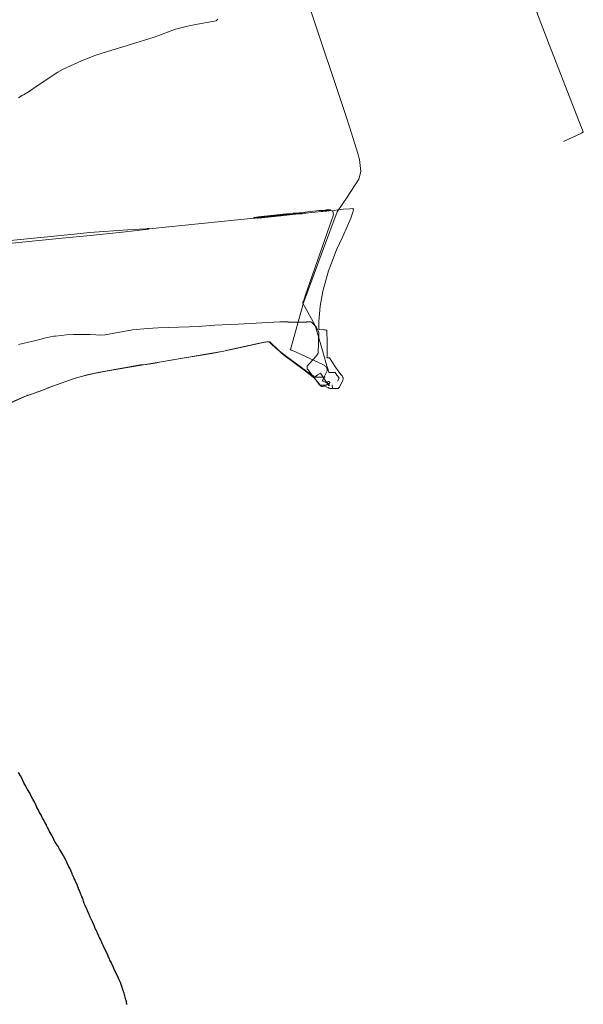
# Model space of a CAD drawing. Header units: inches. Extents: x 158416 to 160804, y 432611 to 437652.
# Tile 74 of 193: x 159489 to 160084, y 432842 to 433882. Entities that reach past the tile are written whole.
import ezdxf

# ---------------------------------------------------------------- set-up
doc = ezdxf.new("R2010")
doc.units = ezdxf.units.IN
doc.header["$MEASUREMENT"] = 0
for name, pattern in [('COPIER_315', [0]), ('DASHDOT', [0]), ('HIDDEN', [0])]:
    doc.linetypes.add(name, pattern=pattern)
for name, color, linetype in [('4.1-RIOOL-BESTAAND', 251, 'Continuous'), ('4.2-K&L-Buisleiding', 30, 'Continuous'), ('4.2-K&L-LAAGSPANNING', 10, 'Continuous'), ('4.2-K&L-LAGEDRUK GAS', 42, 'Continuous'), ('4.2-K&L-MIDDENSPANNING', 10, 'Continuous'), ('4.2-K&L-SIGNAAL KPN', 94, 'Continuous'), ('4.2-K&L-SIGNAAL UPC', 222, 'Continuous')]:
    doc.layers.add(name, color=color, linetype=linetype)

msp = doc.modelspace()

# ---------------------------------------------------------------- linework, layer by layer
at = {"layer": '4.1-RIOOL-BESTAAND', "linetype": 'COPIER_315', "lineweight": 0, "ltscale": 5}
msp.add_polyline3d([(160062.7, 433753.7, 0), (160081.6, 433762.4, 0), (160082.2, 433762.8, 0), (160082.7, 433763.1, 0), (160083.3, 433763.3, 0), (160083.7, 433763.7, 0), (160082.1, 433767.4, 0), (160049.4, 433851.4, 0), (160048.1, 433855, 0), (160019.6, 433930, 0), (160018.6, 433932.3, 0), (160010.4, 433953, 0), (160009.4, 433955.7, 0), (159994.3, 433996.7, 0), (159993.7, 433997.3, 0), (159993.3, 433997.1, 0), (159972.7, 433987.6, 0), (159972, 433987, 0)], dxfattribs=at)
at = {"layer": '4.2-K&L-Buisleiding', "color": 20, "linetype": 'HIDDEN', "lineweight": 25, "ltscale": 10}
msp.add_polyline3d([(159602, 432842.3, 0), (159602, 432843.3, 0), (159601.7, 432843.7, 0), (159601.7, 432844.7, 0), (159601.4, 432845.4, 0), (159601.1, 432846.2, 0), (159601, 432847, 0), (159599.7, 432851.3, 0), (159599, 432854, 0), (159598.7, 432854.8, 0), (159598.5, 432855.5, 0), (159598.3, 432856.3, 0), (159597.7, 432857.7, 0), (159597.5, 432858.5, 0), (159597.3, 432859.3, 0), (159597, 432860, 0), (159596.3, 432862.3, 0), (159595.9, 432863.3, 0), (159595.7, 432864.3, 0), (159595.4, 432864.7, 0), (159595.2, 432865.1, 0), (159595.1, 432865.5, 0), (159595, 432866, 0), (159593.7, 432868.3, 0), (159593.7, 432868.7, 0), (159593.4, 432869, 0), (159593.2, 432869.4, 0), (159593.1, 432869.9, 0), (159593, 432870.3, 0), (159591.7, 432872.7, 0), (159591.7, 432873, 0), (159589.7, 432877, 0), (159589.7, 432877.3, 0), (159588.3, 432879.7, 0), (159588.3, 432880.1, 0), (159588.1, 432880.6, 0), (159587.9, 432881, 0), (159587.7, 432881.3, 0), (159587.7, 432881.7, 0), (159586.3, 432884, 0), (159586.3, 432884.3, 0), (159585.7, 432885.7, 0), (159585.7, 432886, 0), (159584.3, 432888.3, 0), (159584.3, 432888.7, 0), (159584.1, 432889, 0), (159583.9, 432889.4, 0), (159583.7, 432889.9, 0), (159583.7, 432890.3, 0), (159582.3, 432892.7, 0), (159582.3, 432893, 0), (159582.1, 432893.4, 0), (159581.9, 432893.8, 0), (159581.7, 432894.2, 0), (159581.7, 432894.7, 0), (159580.3, 432897, 0), (159580.3, 432897.3, 0), (159578.3, 432901.3, 0), (159578.3, 432901.7, 0), (159577, 432904, 0), (159576.9, 432904.5, 0), (159576.8, 432904.9, 0), (159576.6, 432905.3, 0), (159576.3, 432905.7, 0), (159576.3, 432906, 0), (159575, 432908.3, 0), (159575, 432908.7, 0), (159574.3, 432910, 0), (159574.3, 432910.3, 0), (159573, 432912.7, 0), (159573, 432913, 0), (159572.7, 432913.4, 0), (159572.5, 432913.8, 0), (159572.4, 432914.2, 0), (159572.3, 432914.7, 0), (159571, 432917, 0), (159570.9, 432917.5, 0), (159570.8, 432917.9, 0), (159570.6, 432918.3, 0), (159570.3, 432918.7, 0), (159570.3, 432919, 0), (159570.1, 432919.4, 0), (159569.9, 432919.8, 0), (159569.7, 432920.2, 0), (159569.7, 432920.7, 0), (159568.3, 432923, 0), (159568.3, 432923.5, 0), (159568.1, 432923.9, 0), (159567.9, 432924.3, 0), (159567.7, 432924.7, 0), (159567.7, 432925, 0), (159567.4, 432925.4, 0), (159567.2, 432925.8, 0), (159567.1, 432926.2, 0), (159567, 432926.7, 0), (159565.7, 432929, 0), (159565.6, 432929.5, 0), (159565.5, 432929.9, 0), (159565.3, 432930.3, 0), (159565, 432930.7, 0), (159565, 432931, 0), (159563, 432935, 0), (159563, 432935.3, 0), (159562.3, 432936.7, 0), (159562.3, 432937, 0), (159562, 432937.5, 0), (159561.7, 432938, 0), (159560.3, 432941, 0), (159560.3, 432941.3, 0), (159559.7, 432942.7, 0), (159559.7, 432943, 0), (159557.7, 432947, 0), (159557.7, 432947.3, 0), (159557, 432948.7, 0), (159556.3, 432951.3, 0), (159555.7, 432952.7, 0), (159555.7, 432953, 0), (159555, 432954.3, 0), (159555, 432954.7, 0), (159554.3, 432956, 0), (159554.3, 432956.3, 0), (159553.7, 432957.7, 0), (159553.7, 432958, 0), (159553, 432959.3, 0), (159552.9, 432959.8, 0), (159552.8, 432960.2, 0), (159552.6, 432960.6, 0), (159552.3, 432961, 0), (159552.1, 432962.2, 0), (159551.6, 432963.3, 0), (159551, 432964.3, 0), (159550.9, 432964.8, 0), (159550.8, 432965.2, 0), (159550.6, 432965.6, 0), (159550.3, 432966, 0), (159550.3, 432966.3, 0), (159550.1, 432966.7, 0), (159549.9, 432967.1, 0), (159549.7, 432967.5, 0), (159549.7, 432968, 0), (159547.7, 432972, 0), (159547.6, 432972.5, 0), (159547.5, 432972.9, 0), (159547.3, 432973.3, 0), (159547, 432973.7, 0), (159547, 432974, 0), (159546.3, 432975.3, 0), (159546.3, 432975.7, 0), (159544.3, 432979.7, 0), (159544.3, 432980.1, 0), (159544.1, 432980.6, 0), (159543.9, 432981, 0), (159543.7, 432981.3, 0), (159543.7, 432981.7, 0), (159543.4, 432982, 0), (159543.2, 432982.4, 0), (159543.1, 432982.9, 0), (159543, 432983.3, 0), (159541.7, 432985.7, 0), (159541.7, 432986, 0), (159540.3, 432988.3, 0), (159540.3, 432988.7, 0), (159539, 432991, 0), (159538.9, 432991.5, 0), (159538.8, 432991.9, 0), (159538.6, 432992.3, 0), (159538.3, 432992.7, 0), (159538.3, 432993, 0), (159537, 432995.3, 0), (159537, 432995.7, 0), (159536.3, 432996.7, 0), (159535, 432999, 0), (159535, 432999.3, 0), (159533.7, 433001.7, 0), (159533, 433002.7, 0), (159533, 433003, 0), (159531, 433006.3, 0), (159529.7, 433008.3, 0), (159529.7, 433008.7, 0), (159529, 433009.3, 0), (159529, 433009.7, 0), (159528.3, 433010.3, 0), (159527.7, 433011.3, 0), (159527.7, 433011.7, 0), (159527, 433012.3, 0), (159527, 433012.7, 0), (159526.3, 433013.3, 0), (159526.3, 433013.7, 0), (159525, 433016, 0), (159525, 433016.3, 0), (159523.7, 433018.7, 0), (159523.7, 433019, 0), (159522.3, 433021.3, 0), (159521.7, 433022.3, 0), (159521.7, 433022.7, 0), (159520.3, 433025, 0), (159520.3, 433025.3, 0), (159519, 433027.7, 0), (159519, 433028, 0), (159518.3, 433029, 0), (159517, 433031.3, 0), (159517, 433031.7, 0), (159515.7, 433034, 0), (159515.7, 433034.3, 0), (159515, 433035, 0), (159515, 433035.3, 0), (159513.7, 433037.7, 0), (159513.7, 433038, 0), (159513, 433039, 0), (159511.7, 433041.3, 0), (159511.7, 433041.7, 0), (159510.3, 433044, 0), (159509.7, 433045, 0), (159509.7, 433045.3, 0), (159508.3, 433047.7, 0), (159508.3, 433048, 0), (159507, 433050.3, 0), (159507, 433050.7, 0), (159505.7, 433053, 0), (159505.7, 433053.3, 0), (159504.3, 433055.7, 0), (159504.3, 433056, 0), (159503, 433058.3, 0), (159503, 433058.7, 0), (159502.3, 433059.3, 0), (159502.3, 433059.7, 0), (159501, 433062, 0), (159501, 433062.3, 0), (159499.7, 433064.7, 0), (159499.7, 433065, 0), (159499, 433066, 0), (159497, 433069.3, 0), (159497, 433069.7, 0), (159496.3, 433070.3, 0), (159496.3, 433070.7, 0), (159495, 433073, 0), (159495, 433073.3, 0), (159493.7, 433075.7, 0), (159493.7, 433076, 0), (159492.3, 433078.3, 0), (159492.3, 433078.7, 0), (159491, 433081, 0), (159491, 433081.3, 0), (159489.7, 433083.7, 0), (159489, 433084.7, 0), (159489, 433085, 0), (159487.7, 433087.3, 0)], dxfattribs=at)
msp.add_polyline3d([(159602, 432842.3, 0), (159602, 432843.3, 0), (159601.7, 432843.7, 0), (159601.7, 432844.7, 0), (159601.4, 432845.4, 0), (159601.1, 432846.2, 0), (159601, 432847, 0), (159599.7, 432851.3, 0), (159599, 432854, 0), (159598.7, 432854.8, 0), (159598.5, 432855.5, 0), (159598.3, 432856.3, 0), (159597.7, 432857.7, 0), (159597.5, 432858.5, 0), (159597.3, 432859.3, 0), (159597, 432860, 0), (159596.3, 432862.3, 0), (159595.9, 432863.3, 0), (159595.7, 432864.3, 0), (159595.4, 432864.7, 0), (159595.2, 432865.1, 0), (159595.1, 432865.5, 0), (159595, 432866, 0), (159593.7, 432868.3, 0), (159593.7, 432868.7, 0), (159593.4, 432869, 0), (159593.2, 432869.4, 0), (159593.1, 432869.9, 0), (159593, 432870.3, 0), (159591.7, 432872.7, 0), (159591.7, 432873, 0), (159589.7, 432877, 0), (159589.7, 432877.3, 0), (159588.3, 432879.7, 0), (159588.3, 432880.1, 0), (159588.1, 432880.6, 0), (159587.9, 432881, 0), (159587.7, 432881.3, 0), (159587.7, 432881.7, 0), (159586.3, 432884, 0), (159586.3, 432884.3, 0), (159585.7, 432885.7, 0), (159585.7, 432886, 0), (159584.3, 432888.3, 0), (159584.3, 432888.7, 0), (159584.1, 432889, 0), (159583.9, 432889.4, 0), (159583.7, 432889.9, 0), (159583.7, 432890.3, 0), (159582.3, 432892.7, 0), (159582.3, 432893, 0), (159582.1, 432893.4, 0), (159581.9, 432893.8, 0), (159581.7, 432894.2, 0), (159581.7, 432894.7, 0), (159580.3, 432897, 0), (159580.3, 432897.3, 0), (159578.3, 432901.3, 0), (159578.3, 432901.7, 0), (159577, 432904, 0), (159576.9, 432904.5, 0), (159576.8, 432904.9, 0), (159576.6, 432905.3, 0), (159576.3, 432905.7, 0), (159576.3, 432906, 0), (159575, 432908.3, 0), (159575, 432908.7, 0), (159574.3, 432910, 0), (159574.3, 432910.3, 0), (159573, 432912.7, 0), (159573, 432913, 0), (159572.7, 432913.4, 0), (159572.5, 432913.8, 0), (159572.4, 432914.2, 0), (159572.3, 432914.7, 0), (159571, 432917, 0), (159570.9, 432917.5, 0), (159570.8, 432917.9, 0), (159570.6, 432918.3, 0), (159570.3, 432918.7, 0), (159570.3, 432919, 0), (159570.1, 432919.4, 0), (159569.9, 432919.8, 0), (159569.7, 432920.2, 0), (159569.7, 432920.7, 0), (159568.3, 432923, 0), (159568.3, 432923.5, 0), (159568.1, 432923.9, 0), (159567.9, 432924.3, 0), (159567.7, 432924.7, 0), (159567.7, 432925, 0), (159567.4, 432925.4, 0), (159567.2, 432925.8, 0), (159567.1, 432926.2, 0), (159567, 432926.7, 0), (159565.7, 432929, 0), (159565.6, 432929.5, 0), (159565.5, 432929.9, 0), (159565.3, 432930.3, 0), (159565, 432930.7, 0), (159565, 432931, 0), (159563, 432935, 0), (159563, 432935.3, 0), (159562.3, 432936.7, 0), (159562.3, 432937, 0), (159562, 432937.5, 0), (159561.7, 432938, 0), (159560.3, 432941, 0), (159560.3, 432941.3, 0), (159559.7, 432942.7, 0), (159559.7, 432943, 0), (159557.7, 432947, 0), (159557.7, 432947.3, 0), (159557, 432948.7, 0), (159556.3, 432951.3, 0), (159555.7, 432952.7, 0), (159555.7, 432953, 0), (159555, 432954.3, 0), (159555, 432954.7, 0), (159554.3, 432956, 0), (159554.3, 432956.3, 0), (159553.7, 432957.7, 0), (159553.7, 432958, 0), (159553, 432959.3, 0), (159552.9, 432959.8, 0), (159552.8, 432960.2, 0), (159552.6, 432960.6, 0), (159552.3, 432961, 0), (159552.1, 432962.2, 0), (159551.6, 432963.3, 0), (159551, 432964.3, 0), (159550.9, 432964.8, 0), (159550.8, 432965.2, 0), (159550.6, 432965.6, 0), (159550.3, 432966, 0), (159550.3, 432966.3, 0), (159550.1, 432966.7, 0), (159549.9, 432967.1, 0), (159549.7, 432967.5, 0), (159549.7, 432968, 0), (159547.7, 432972, 0), (159547.6, 432972.5, 0), (159547.5, 432972.9, 0), (159547.3, 432973.3, 0), (159547, 432973.7, 0), (159547, 432974, 0), (159546.3, 432975.3, 0), (159546.3, 432975.7, 0), (159544.3, 432979.7, 0), (159544.3, 432980.1, 0), (159544.1, 432980.6, 0), (159543.9, 432981, 0), (159543.7, 432981.3, 0), (159543.7, 432981.7, 0), (159543.4, 432982, 0), (159543.2, 432982.4, 0), (159543.1, 432982.9, 0), (159543, 432983.3, 0), (159541.7, 432985.7, 0), (159541.7, 432986, 0), (159540.3, 432988.3, 0), (159540.3, 432988.7, 0), (159539, 432991, 0), (159538.9, 432991.5, 0), (159538.8, 432991.9, 0), (159538.6, 432992.3, 0), (159538.3, 432992.7, 0), (159538.3, 432993, 0), (159537, 432995.3, 0), (159537, 432995.7, 0), (159536.3, 432996.7, 0), (159535, 432999, 0), (159535, 432999.3, 0), (159533.7, 433001.7, 0), (159533, 433002.7, 0), (159533, 433003, 0), (159531, 433006.3, 0), (159529.7, 433008.3, 0), (159529.7, 433008.7, 0), (159529, 433009.3, 0), (159529, 433009.7, 0), (159528.3, 433010.3, 0), (159527.7, 433011.3, 0), (159527.7, 433011.7, 0), (159527, 433012.3, 0), (159527, 433012.7, 0), (159526.3, 433013.3, 0), (159526.3, 433013.7, 0), (159525, 433016, 0), (159525, 433016.3, 0), (159523.7, 433018.7, 0), (159523.7, 433019, 0), (159522.3, 433021.3, 0), (159521.7, 433022.3, 0), (159521.7, 433022.7, 0), (159520.3, 433025, 0), (159520.3, 433025.3, 0), (159519, 433027.7, 0), (159519, 433028, 0), (159518.3, 433029, 0), (159517, 433031.3, 0), (159517, 433031.7, 0), (159515.7, 433034, 0), (159515.7, 433034.3, 0), (159515, 433035, 0), (159515, 433035.3, 0), (159513.7, 433037.7, 0), (159513.7, 433038, 0), (159513, 433039, 0), (159511.7, 433041.3, 0), (159511.7, 433041.7, 0), (159510.3, 433044, 0), (159509.7, 433045, 0), (159509.7, 433045.3, 0), (159508.3, 433047.7, 0), (159508.3, 433048, 0), (159507, 433050.3, 0), (159507, 433050.7, 0), (159505.7, 433053, 0), (159505.7, 433053.3, 0), (159504.3, 433055.7, 0), (159504.3, 433056, 0), (159503, 433058.3, 0), (159503, 433058.7, 0), (159502.3, 433059.3, 0), (159502.3, 433059.7, 0), (159501, 433062, 0), (159501, 433062.3, 0), (159499.7, 433064.7, 0), (159499.7, 433065, 0), (159499, 433066, 0), (159497, 433069.3, 0), (159497, 433069.7, 0), (159496.3, 433070.3, 0), (159496.3, 433070.7, 0), (159495, 433073, 0), (159495, 433073.3, 0), (159493.7, 433075.7, 0), (159493.7, 433076, 0), (159492.3, 433078.3, 0), (159492.3, 433078.7, 0), (159491, 433081, 0), (159491, 433081.3, 0), (159489.7, 433083.7, 0), (159489, 433084.7, 0), (159489, 433085, 0), (159487.7, 433087.3, 0)], dxfattribs=at)
msp.add_polyline3d([(159602, 432842.3, 0), (159602, 432843.3, 0), (159601.7, 432843.7, 0), (159601.7, 432844.7, 0), (159601.4, 432845.4, 0), (159601.1, 432846.2, 0), (159601, 432847, 0), (159599.7, 432851.3, 0), (159599, 432854, 0), (159598.7, 432854.8, 0), (159598.5, 432855.5, 0), (159598.3, 432856.3, 0), (159597.7, 432857.7, 0), (159597.5, 432858.5, 0), (159597.3, 432859.3, 0), (159597, 432860, 0), (159596.3, 432862.3, 0), (159595.9, 432863.3, 0), (159595.7, 432864.3, 0), (159595.4, 432864.7, 0), (159595.2, 432865.1, 0), (159595.1, 432865.5, 0), (159595, 432866, 0), (159593.7, 432868.3, 0), (159593.7, 432868.7, 0), (159593.4, 432869, 0), (159593.2, 432869.4, 0), (159593.1, 432869.9, 0), (159593, 432870.3, 0), (159591.7, 432872.7, 0), (159591.7, 432873, 0), (159589.7, 432877, 0), (159589.7, 432877.3, 0), (159588.3, 432879.7, 0), (159588.3, 432880.1, 0), (159588.1, 432880.6, 0), (159587.9, 432881, 0), (159587.7, 432881.3, 0), (159587.7, 432881.7, 0), (159586.3, 432884, 0), (159586.3, 432884.3, 0), (159585.7, 432885.7, 0), (159585.7, 432886, 0), (159584.3, 432888.3, 0), (159584.3, 432888.7, 0), (159584.1, 432889, 0), (159583.9, 432889.4, 0), (159583.7, 432889.9, 0), (159583.7, 432890.3, 0), (159582.3, 432892.7, 0), (159582.3, 432893, 0), (159582.1, 432893.4, 0), (159581.9, 432893.8, 0), (159581.7, 432894.2, 0), (159581.7, 432894.7, 0), (159580.3, 432897, 0), (159580.3, 432897.3, 0), (159578.3, 432901.3, 0), (159578.3, 432901.7, 0), (159577, 432904, 0), (159576.9, 432904.5, 0), (159576.8, 432904.9, 0), (159576.6, 432905.3, 0), (159576.3, 432905.7, 0), (159576.3, 432906, 0), (159575, 432908.3, 0), (159575, 432908.7, 0), (159574.3, 432910, 0), (159574.3, 432910.3, 0), (159573, 432912.7, 0), (159573, 432913, 0), (159572.7, 432913.4, 0), (159572.5, 432913.8, 0), (159572.4, 432914.2, 0), (159572.3, 432914.7, 0), (159571, 432917, 0), (159570.9, 432917.5, 0), (159570.8, 432917.9, 0), (159570.6, 432918.3, 0), (159570.3, 432918.7, 0), (159570.3, 432919, 0), (159570.1, 432919.4, 0), (159569.9, 432919.8, 0), (159569.7, 432920.2, 0), (159569.7, 432920.7, 0), (159568.3, 432923, 0), (159568.3, 432923.5, 0), (159568.1, 432923.9, 0), (159567.9, 432924.3, 0), (159567.7, 432924.7, 0), (159567.7, 432925, 0), (159567.4, 432925.4, 0), (159567.2, 432925.8, 0), (159567.1, 432926.2, 0), (159567, 432926.7, 0), (159565.7, 432929, 0), (159565.6, 432929.5, 0), (159565.5, 432929.9, 0), (159565.3, 432930.3, 0), (159565, 432930.7, 0), (159565, 432931, 0), (159563, 432935, 0), (159563, 432935.3, 0), (159562.3, 432936.7, 0), (159562.3, 432937, 0), (159562, 432937.5, 0), (159561.7, 432938, 0), (159560.3, 432941, 0), (159560.3, 432941.3, 0), (159559.7, 432942.7, 0), (159559.7, 432943, 0), (159557.7, 432947, 0), (159557.7, 432947.3, 0), (159557, 432948.7, 0), (159556.3, 432951.3, 0), (159555.7, 432952.7, 0), (159555.7, 432953, 0), (159555, 432954.3, 0), (159555, 432954.7, 0), (159554.3, 432956, 0), (159554.3, 432956.3, 0), (159553.7, 432957.7, 0), (159553.7, 432958, 0), (159553, 432959.3, 0), (159552.9, 432959.8, 0), (159552.8, 432960.2, 0), (159552.6, 432960.6, 0), (159552.3, 432961, 0), (159552.1, 432962.2, 0), (159551.6, 432963.3, 0), (159551, 432964.3, 0), (159550.9, 432964.8, 0), (159550.8, 432965.2, 0), (159550.6, 432965.6, 0), (159550.3, 432966, 0), (159550.3, 432966.3, 0), (159550.1, 432966.7, 0), (159549.9, 432967.1, 0), (159549.7, 432967.5, 0), (159549.7, 432968, 0), (159547.7, 432972, 0), (159547.6, 432972.5, 0), (159547.5, 432972.9, 0), (159547.3, 432973.3, 0), (159547, 432973.7, 0), (159547, 432974, 0), (159546.3, 432975.3, 0), (159546.3, 432975.7, 0), (159544.3, 432979.7, 0), (159544.3, 432980.1, 0), (159544.1, 432980.6, 0), (159543.9, 432981, 0), (159543.7, 432981.3, 0), (159543.7, 432981.7, 0), (159543.4, 432982, 0), (159543.2, 432982.4, 0), (159543.1, 432982.9, 0), (159543, 432983.3, 0), (159541.7, 432985.7, 0), (159541.7, 432986, 0), (159540.3, 432988.3, 0), (159540.3, 432988.7, 0), (159539, 432991, 0), (159538.9, 432991.5, 0), (159538.8, 432991.9, 0), (159538.6, 432992.3, 0), (159538.3, 432992.7, 0), (159538.3, 432993, 0), (159537, 432995.3, 0), (159537, 432995.7, 0), (159536.3, 432996.7, 0), (159535, 432999, 0), (159535, 432999.3, 0), (159533.7, 433001.7, 0), (159533, 433002.7, 0), (159533, 433003, 0), (159531, 433006.3, 0), (159529.7, 433008.3, 0), (159529.7, 433008.7, 0), (159529, 433009.3, 0), (159529, 433009.7, 0), (159528.3, 433010.3, 0), (159527.7, 433011.3, 0), (159527.7, 433011.7, 0), (159527, 433012.3, 0), (159527, 433012.7, 0), (159526.3, 433013.3, 0), (159526.3, 433013.7, 0), (159525, 433016, 0), (159525, 433016.3, 0), (159523.7, 433018.7, 0), (159523.7, 433019, 0), (159522.3, 433021.3, 0), (159521.7, 433022.3, 0), (159521.7, 433022.7, 0), (159520.3, 433025, 0), (159520.3, 433025.3, 0), (159519, 433027.7, 0), (159519, 433028, 0), (159518.3, 433029, 0), (159517, 433031.3, 0), (159517, 433031.7, 0), (159515.7, 433034, 0), (159515.7, 433034.3, 0), (159515, 433035, 0), (159515, 433035.3, 0), (159513.7, 433037.7, 0), (159513.7, 433038, 0), (159513, 433039, 0), (159511.7, 433041.3, 0), (159511.7, 433041.7, 0), (159510.3, 433044, 0), (159509.7, 433045, 0), (159509.7, 433045.3, 0), (159508.3, 433047.7, 0), (159508.3, 433048, 0), (159507, 433050.3, 0), (159507, 433050.7, 0), (159505.7, 433053, 0), (159505.7, 433053.3, 0), (159504.3, 433055.7, 0), (159504.3, 433056, 0), (159503, 433058.3, 0), (159503, 433058.7, 0), (159502.3, 433059.3, 0), (159502.3, 433059.7, 0), (159501, 433062, 0), (159501, 433062.3, 0), (159499.7, 433064.7, 0), (159499.7, 433065, 0), (159499, 433066, 0), (159497, 433069.3, 0), (159497, 433069.7, 0), (159496.3, 433070.3, 0), (159496.3, 433070.7, 0), (159495, 433073, 0), (159495, 433073.3, 0), (159493.7, 433075.7, 0), (159493.7, 433076, 0), (159492.3, 433078.3, 0), (159492.3, 433078.7, 0), (159491, 433081, 0), (159491, 433081.3, 0), (159489.7, 433083.7, 0), (159489, 433084.7, 0), (159489, 433085, 0), (159487.7, 433087.3, 0)], dxfattribs=at)
at = {"layer": '4.2-K&L-LAAGSPANNING', "linetype": 'DASHDOT', "lineweight": 0, "ltscale": 2}
msp.add_polyline3d([(159815, 433496.7, 0), (159815, 433497, 0), (159815.1, 433497.1, 0), (159815.1, 433497.1, 0), (159815.2, 433497.2, 0), (159815.2, 433497.3, 0), (159815.3, 433497.4, 0), (159815.3, 433497.4, 0), (159815.4, 433497.5, 0), (159815.4, 433497.6, 0), (159815.4, 433497.7, 0), (159815.5, 433497.7, 0), (159815.5, 433497.8, 0), (159815.5, 433497.9, 0), (159815.6, 433498, 0), (159815.6, 433498.1, 0), (159815.6, 433498.2, 0), (159815.6, 433498.2, 0), (159815.7, 433498.3, 0), (159815.7, 433498.4, 0), (159815.7, 433498.4, 0), (159815.8, 433498.4, 0), (159815.8, 433498.4, 0), (159815.8, 433498.5, 0), (159815.9, 433498.5, 0), (159815.9, 433498.5, 0), (159815.9, 433498.6, 0), (159816, 433498.6, 0), (159816, 433498.6, 0), (159816, 433498.7, 0), (159816, 433498.7, 0), (159816, 433498.7, 0), (159816, 433498.8, 0), (159816.1, 433498.8, 0), (159816.1, 433498.9, 0), (159816.1, 433498.9, 0), (159816.1, 433499, 0), (159816.1, 433499, 0), (159816.1, 433499, 0), (159816.1, 433499.1, 0), (159816.1, 433499.1, 0), (159816.1, 433499.2, 0), (159816, 433499.2, 0), (159816, 433499.3, 0), (159816, 433499.3, 0), (159816, 433499.3, 0), (159816, 433499.4, 0), (159816, 433499.4, 0), (159815.9, 433499.4, 0), (159815.9, 433499.5, 0), (159815.9, 433499.5, 0), (159815.8, 433499.5, 0), (159815.8, 433499.6, 0), (159815.8, 433499.6, 0), (159815.7, 433499.6, 0), (159815.7, 433499.6, 0), (159815.7, 433499.7, 0), (159815.6, 433499.7, 0), (159815.6, 433499.7, 0), (159815.5, 433499.8, 0), (159815.5, 433499.8, 0), (159815.4, 433499.8, 0), (159815.4, 433499.9, 0), (159815.3, 433499.9, 0), (159815.3, 433499.9, 0), (159815.2, 433499.9, 0), (159815.2, 433499.9, 0), (159815.1, 433499.9, 0), (159815.1, 433500, 0), (159815, 433500, 0), (159815, 433500, 0), (159814.9, 433500, 0), (159814.8, 433500, 0), (159814.8, 433500, 0), (159814.7, 433500, 0), (159814.7, 433500, 0), (159814.6, 433500, 0), (159814.6, 433499.9, 0), (159814.5, 433499.9, 0), (159814.5, 433499.9, 0), (159814.4, 433499.9, 0), (159814.4, 433499.9, 0), (159814.3, 433499.8, 0), (159814.3, 433499.8, 0), (159814.2, 433499.8, 0), (159814.2, 433499.8, 0), (159814.1, 433499.7, 0), (159814.1, 433499.7, 0), (159814, 433499.7, 0), (159814, 433499.6, 0), (159813.9, 433499.6, 0), (159813.9, 433499.5, 0), (159813.9, 433499.5, 0), (159813.8, 433499.4, 0), (159813.8, 433499.4, 0), (159813.8, 433499.3, 0), (159813.8, 433499.3, 0), (159813.7, 433499.2, 0), (159813.7, 433499.2, 0), (159813.7, 433499.1, 0), (159813.7, 433499.1, 0), (159813.7, 433499, 0), (159813.7, 433499, 0), (159813.7, 433498.9, 0), (159813.6, 433498.9, 0), (159813.6, 433498.8, 0), (159813.6, 433498.7, 0), (159813.6, 433498.7, 0), (159813.6, 433498.6, 0), (159813.7, 433498.6, 0), (159813.7, 433498.5, 0), (159813.7, 433498.5, 0), (159813.7, 433498.4, 0), (159813.7, 433498.4, 0), (159813.7, 433498.3, 0), (159813.8, 433498.3, 0), (159813.8, 433498.2, 0), (159813.8, 433498.2, 0), (159813.8, 433498.1, 0), (159813.9, 433498.1, 0), (159813.9, 433498, 0), (159813.9, 433498, 0), (159814, 433497.9, 0), (159814, 433497.9, 0), (159814.1, 433497.9, 0), (159814.1, 433497.8, 0), (159814.1, 433497.8, 0), (159814.2, 433497.7, 0), (159814.2, 433497.7, 0), (159814.3, 433497.7, 0), (159814.3, 433497.7, 0), (159815, 433497, 0)], dxfattribs=at)
at = {"layer": '4.2-K&L-LAGEDRUK GAS', "linetype": 'Continuous', "lineweight": 0, "ltscale": 15}
for p, q in [((159798.3, 433505), (159798.7, 433505.7)), ((159799, 433505.7), (159799.3, 433506.3)), ((159497, 433485.3), (159496.7, 433486)), ((159497, 433485.3), (159496.7, 433486))]:
    msp.add_line(p, q, dxfattribs=at)
msp.add_polyline3d([(159470.6, 433474.1, 0), (159494, 433484.1, 0), (159497, 433485.3, 0), (159499.6, 433486.1, 0), (159517.6, 433492.8, 0), (159519.7, 433493.6, 0), (159547.3, 433503.5, 0), (159558.3, 433506.5, 0), (159567, 433508.5, 0), (159584, 433511.8, 0), (159665.3, 433525.5, 0), (159691.6, 433529.8, 0), (159705.6, 433532.5, 0), (159725.3, 433536.8, 0), (159742.7, 433540.5, 0), (159744.3, 433540.8, 0), (159750, 433542, 0), (159752.7, 433542, 0), (159762.6, 433532.6, 0), (159770.4, 433526.4, 0), (159786.1, 433514.7, 0), (159798.7, 433505.7, 0), (159799, 433505.7, 0), (159799.3, 433505.4, 0), (159799.6, 433505.1, 0), (159800, 433505, 0), (159800.3, 433504.8, 0), (159811.3, 433504.7, 0)], dxfattribs=at)
at = {"layer": '4.2-K&L-MIDDENSPANNING', "linetype": 'Continuous', "lineweight": 0, "ltscale": 1.75}
for points in [[(159814, 433498, 0), (159813.3, 433498.3, 0), (159809, 433500.3, 0), (159808.3, 433501, 0), (159810.7, 433505.6, 0), (159813.1, 433510.6, 0), (159813.3, 433511.2, 0), (159813.4, 433511.7, 0), (159813.5, 433512.3, 0), (159813.4, 433512.8, 0), (159813.3, 433513.4, 0), (159813.1, 433513.9, 0), (159812.8, 433514.4, 0), (159812.4, 433515.1, 0), (159812, 433515.8, 0), (159811.4, 433516.4, 0), (159810.8, 433516.9, 0), (159810.1, 433517.3, 0), (159809.3, 433517.6, 0), (159780, 433531.3, 0), (159775.3, 433533.3, 0), (159774.7, 433534, 0), (159788.4, 433583, 0), (159802.1, 433620.3, 0), (159809.6, 433640.7, 0), (159824, 433679.3, 0), (159834.3, 433694.7, 0), (159846.9, 433713.7, 0), (159848.7, 433721.7, 0), (159847.5, 433734.4, 0), (159845.8, 433741, 0), (159837.1, 433768, 0), (159832.6, 433782, 0), (159795.5, 433893.7, 0)], [(159815, 433496.7, 0), (159815, 433497, 0), (159815.1, 433497.1, 0), (159815.1, 433497.1, 0), (159815.2, 433497.2, 0), (159815.2, 433497.3, 0), (159815.3, 433497.4, 0), (159815.3, 433497.4, 0), (159815.4, 433497.5, 0), (159815.4, 433497.6, 0), (159815.4, 433497.7, 0), (159815.5, 433497.7, 0), (159815.5, 433497.8, 0), (159815.5, 433497.9, 0), (159815.6, 433498, 0), (159815.6, 433498.1, 0), (159815.6, 433498.2, 0), (159815.6, 433498.2, 0), (159815.7, 433498.3, 0), (159815.7, 433498.4, 0), (159815.7, 433498.4, 0), (159815.8, 433498.4, 0), (159815.8, 433498.4, 0), (159815.8, 433498.5, 0), (159815.9, 433498.5, 0), (159815.9, 433498.5, 0), (159815.9, 433498.6, 0), (159816, 433498.6, 0), (159816, 433498.6, 0), (159816, 433498.7, 0), (159816, 433498.7, 0), (159816, 433498.8, 0), (159816.1, 433498.8, 0), (159816.1, 433498.8, 0), (159816.1, 433498.9, 0), (159816.1, 433498.9, 0), (159816.1, 433499, 0), (159816.1, 433499, 0), (159816.1, 433499.1, 0), (159816.1, 433499.1, 0), (159816.1, 433499.2, 0), (159816.1, 433499.2, 0), (159816, 433499.2, 0), (159816, 433499.3, 0), (159816, 433499.3, 0), (159816, 433499.4, 0), (159816, 433499.4, 0), (159815.9, 433499.4, 0), (159815.9, 433499.5, 0), (159815.9, 433499.5, 0), (159815.8, 433499.5, 0), (159815.8, 433499.6, 0), (159815.8, 433499.6, 0), (159815.7, 433499.6, 0), (159815.7, 433499.6, 0), (159815.7, 433499.7, 0), (159815.6, 433499.7, 0), (159815.6, 433499.7, 0), (159815.5, 433499.8, 0), (159815.5, 433499.8, 0), (159815.4, 433499.8, 0), (159815.4, 433499.9, 0), (159815.4, 433499.9, 0), (159815.3, 433499.9, 0), (159815.2, 433499.9, 0), (159815.2, 433499.9, 0), (159815.1, 433500, 0), (159815.1, 433500, 0), (159815, 433500, 0), (159815, 433500, 0), (159814.9, 433500, 0), (159814.9, 433500, 0), (159814.8, 433500, 0), (159814.8, 433500, 0), (159814.7, 433500, 0), (159814.7, 433500, 0), (159814.6, 433500, 0), (159814.5, 433500, 0), (159814.5, 433500, 0), (159814.4, 433499.9, 0), (159814.4, 433499.9, 0), (159814.3, 433499.9, 0), (159814.3, 433499.9, 0), (159814.2, 433499.8, 0), (159814.2, 433499.8, 0), (159814.1, 433499.8, 0), (159814.1, 433499.7, 0), (159814.1, 433499.7, 0), (159814, 433499.7, 0), (159814, 433499.6, 0), (159813.9, 433499.6, 0), (159813.9, 433499.5, 0), (159813.9, 433499.5, 0), (159813.8, 433499.5, 0), (159813.8, 433499.4, 0), (159813.8, 433499.4, 0), (159813.8, 433499.3, 0), (159813.7, 433499.3, 0), (159813.7, 433499.2, 0), (159813.7, 433499.2, 0), (159813.7, 433499.1, 0), (159813.7, 433499.1, 0), (159813.7, 433499, 0), (159813.7, 433498.9, 0), (159813.7, 433498.9, 0), (159813.7, 433498.8, 0), (159813.7, 433498.8, 0), (159813.7, 433498.7, 0), (159813.7, 433498.7, 0), (159813.3, 433498.3, 0)], [(159815, 433497, 0), (159814.3, 433497.7, 0), (159814, 433498, 0), (159813.7, 433498.7, 0)]]:
    msp.add_polyline3d(points, dxfattribs=at)
at = {"layer": '4.2-K&L-SIGNAAL KPN', "linetype": 'Continuous', "lineweight": 0, "ltscale": 1.75}
for p, q in [((159741.3, 433673), (159741, 433673.7)), ((159744.3, 433673.3), (159744, 433674)), ((159747.7, 433673.7), (159747.3, 433674.3)), ((159751, 433674), (159750.7, 433674.7)), ((159754.3, 433674.3), (159754, 433675)), ((159757.7, 433674.7), (159757.3, 433675.3)), ((159761, 433675), (159760.7, 433675.7)), ((159764.3, 433675.3), (159764, 433676)), ((159767.3, 433675.7), (159767, 433676.3)), ((159770.7, 433676), (159770.3, 433676.7)), ((159774, 433676.3), (159773.7, 433677)), ((159777.3, 433676.7), (159777, 433677.3)), ((159780.3, 433677), (159780, 433677.7)), ((159784, 433677.3), (159783.7, 433678)), ((159787.3, 433677.7), (159787, 433678.3)), ((159813, 433680.3), (159812.7, 433681)), ((159819, 433493), (159818.7, 433496.7))]:
    msp.add_line(p, q, dxfattribs=at)
for points in [[(159453, 433465.7, 0), (159494.3, 433484.1, 0), (159508.3, 433489.1, 0), (159509.3, 433489.4, 0), (159518.6, 433493.1, 0), (159519, 433493.3, 0), (159546.3, 433503.1, 0), (159561.3, 433507.4, 0), (159571.6, 433509.5, 0), (159573.3, 433509.8, 0), (159616.3, 433517.5, 0), (159622.7, 433518.1, 0), (159631.7, 433519.5, 0), (159638, 433520.8, 0), (159677.3, 433527.5, 0), (159683.3, 433528.5, 0), (159704.4, 433532.2, 0), (159708.3, 433533.1, 0), (159742, 433540.5, 0), (159747.3, 433541.5, 0), (159749.7, 433542, 0), (159752, 433542, 0), (159755.4, 433538.7, 0), (159763.9, 433531.3, 0), (159767.4, 433528.4, 0), (159788.9, 433511.9, 0), (159798.4, 433504.7, 0), (159798.7, 433504.6, 0), (159799, 433504.4, 0), (159799.3, 433504.3, 0), (159801.3, 433501.9, 0), (159805, 433497, 0), (159807.3, 433494.7, 0), (159808.4, 433494.9, 0), (159809.2, 433495.1, 0), (159810, 433495.2, 0), (159810.8, 433495.1, 0), (159811.6, 433494.9, 0), (159812.4, 433494.5, 0), (159813, 433494.1, 0), (159814.3, 433493.6, 0), (159815, 433493.2, 0), (159815.8, 433492.9, 0), (159816.6, 433492.7, 0), (159817.4, 433492.7, 0), (159818.2, 433492.8, 0), (159819, 433493, 0), (159819.3, 433492.7, 0), (159825, 433492.7, 0), (159825.7, 433493.3, 0), (159826.3, 433494, 0), (159829.4, 433500.6, 0), (159830.3, 433502.3, 0), (159830.3, 433502.8, 0), (159830.2, 433503.3, 0), (159830.1, 433503.8, 0), (159829.9, 433504.3, 0), (159829, 433505.9, 0), (159827.9, 433507.3, 0), (159822.3, 433515.3, 0), (159815.7, 433525, 0), (159813.7, 433525, 0), (159813, 433525.7, 0), (159813.3, 433526.3, 0), (159813.2, 433541.3, 0), (159813, 433554, 0), (159812.7, 433554.3, 0), (159811.4, 433554.5, 0), (159809.7, 433554.8, 0), (159805, 433555, 0), (159804.7, 433555.3, 0), (159804.7, 433563.4, 0), (159805.1, 433571.4, 0), (159805.9, 433579.5, 0), (159807.2, 433587.4, 0), (159808.8, 433595.3, 0), (159814.8, 433617, 0), (159817.1, 433623.3, 0), (159823.1, 433639, 0), (159829.4, 433652.6, 0), (159834.9, 433664.4, 0), (159838.2, 433672.4, 0), (159840.6, 433679, 0), (159841.3, 433681.7, 0), (159840.3, 433682.7, 0), (159837.3, 433682.5, 0), (159830.3, 433682.2, 0), (159824.7, 433681.2, 0), (159820.7, 433680.5, 0), (159819.5, 433680.4, 0), (159818.2, 433680.4, 0), (159817, 433680.7, 0), (159817, 433681, 0), (159816.7, 433681.3, 0), (159813, 433681.3, 0), (159812.7, 433681, 0), (159811, 433681, 0), (159810.7, 433680.3, 0)], [(159623.3, 433661, 0), (159623.3, 433661.3, 0), (159623.7, 433661.7, 0), (159625, 433661.7, 0), (159625.3, 433661.3, 0), (159736, 433672.7, 0), (159736.2, 433672.6, 0), (159736.5, 433672.5, 0), (159736.7, 433672.4, 0), (159736.9, 433672.4, 0), (159737.2, 433672.5, 0), (159737.4, 433672.6, 0), (159737.6, 433672.7, 0), (159737.8, 433672.8, 0), (159738, 433673, 0)], [(159736, 433672.7, 0), (159736, 433673, 0), (159736.3, 433673.3, 0), (159737.7, 433673.3, 0), (159738, 433673, 0), (159738.7, 433673, 0), (159739, 433672.9, 0), (159739.4, 433672.8, 0), (159739.8, 433672.7, 0), (159740.2, 433672.7, 0), (159740.6, 433672.8, 0), (159741, 433672.9, 0), (159741.3, 433673, 0), (159744, 433673, 0), (159744.3, 433673.3, 0), (159747.3, 433673.3, 0), (159747.7, 433673.7, 0), (159750.7, 433673.7, 0), (159751, 433674, 0), (159754, 433674, 0), (159754.3, 433674.3, 0), (159757.3, 433674.3, 0), (159757.7, 433674.7, 0), (159760.7, 433674.7, 0), (159761, 433675, 0), (159764, 433675, 0), (159764.3, 433675.3, 0), (159767, 433675.3, 0), (159767.3, 433675.7, 0), (159770.3, 433675.7, 0), (159770.7, 433676, 0), (159773.7, 433676, 0), (159774, 433676.3, 0), (159774.7, 433676.3, 0), (159775.3, 433676.3, 0), (159776, 433676.4, 0), (159776.7, 433676.5, 0), (159777.3, 433676.7, 0), (159780, 433676.7, 0), (159780.3, 433677, 0), (159783.7, 433677, 0), (159784, 433677.3, 0), (159787, 433677.3, 0), (159787.3, 433677.7, 0), (159790.7, 433677.8, 0), (159807, 433679.5, 0), (159807.6, 433679.5, 0), (159808.1, 433679.5, 0), (159808.7, 433679.7, 0), (159809.3, 433679.8, 0), (159809.8, 433680.1, 0), (159810.3, 433680.3, 0)], [(159738.7, 433673, 0), (159738.7, 433673.3, 0), (159739, 433673.7, 0), (159741, 433673.7, 0), (159741.3, 433674, 0), (159744, 433674, 0), (159744.3, 433674.3, 0), (159747.3, 433674.3, 0), (159747.7, 433674.7, 0), (159750.7, 433674.7, 0), (159751, 433675, 0), (159754, 433675, 0), (159754.3, 433675.3, 0), (159757.3, 433675.3, 0), (159757.7, 433675.7, 0), (159760.7, 433675.7, 0), (159761, 433676, 0), (159764, 433676, 0), (159764.3, 433676.3, 0), (159767, 433676.3, 0), (159767.3, 433676.7, 0), (159770.3, 433676.7, 0), (159770.7, 433677, 0), (159773.7, 433677, 0), (159774, 433677.3, 0), (159777, 433677.3, 0), (159777.3, 433677.7, 0), (159780, 433677.7, 0), (159780.3, 433678, 0), (159783.7, 433678, 0), (159784, 433678.3, 0), (159787, 433678.3, 0), (159790, 433678.8, 0), (159805, 433680.7, 0), (159810, 433680.7, 0), (159810.3, 433680.3, 0), (159810.7, 433680.3, 0), (159811, 433680.2, 0), (159811.3, 433680.1, 0), (159811.7, 433680.1, 0), (159812, 433680.1, 0), (159812.3, 433680.1, 0), (159812.7, 433680.2, 0), (159813, 433680.3, 0), (159813.8, 433680.3, 0), (159814.6, 433680.3, 0), (159815.4, 433680.4, 0), (159816.2, 433680.5, 0), (159817, 433680.7, 0)], [(159824.3, 433500.3, 0), (159826, 433503.7, 0), (159824.6, 433505.6, 0), (159823.6, 433506.9, 0), (159821.7, 433509.7, 0), (159815.3, 433509.7, 0), (159815, 433510, 0), (159812.1, 433520, 0), (159808.4, 433532.7, 0), (159800.6, 433559.3, 0), (159787.7, 433582.7, 0), (159787.7, 433584, 0), (159788.2, 433585, 0), (159788.6, 433586, 0), (159788.9, 433587, 0), (159790.1, 433590.6, 0), (159818.4, 433671, 0), (159819.4, 433674, 0), (159819.7, 433674.9, 0), (159819.8, 433675.8, 0), (159819.9, 433676.7, 0), (159819.8, 433677.7, 0), (159819.7, 433678.6, 0), (159819.4, 433679.5, 0), (159819, 433680.3, 0)], [(159344.3, 433635.5, 0), (159546.3, 433655.8, 0), (159563, 433657.5, 0), (159602.7, 433660.2, 0), (159603, 433660.2, 0), (159622, 433661.3, 0), (159622.3, 433661, 0), (159623.3, 433661, 0), (159623.6, 433660.9, 0), (159623.8, 433660.8, 0), (159624, 433660.8, 0), (159624.3, 433660.8, 0), (159624.5, 433660.8, 0), (159624.7, 433660.9, 0), (159625, 433661, 0), (159625.2, 433661.2, 0), (159625.3, 433661.3, 0)], [(159354.3, 433633.5, 0), (159530.3, 433651.1, 0), (159563.3, 433654.2, 0), (159597.3, 433657.8, 0), (159622, 433660.7, 0), (159622.3, 433661, 0)], [(159816.3, 433496.3, 0), (159815, 433496, 0), (159813.3, 433498.3, 0), (159812.3, 433499.6, 0), (159806.3, 433509, 0), (159803.3, 433507, 0), (159803.1, 433506.9, 0), (159802.9, 433506.7, 0), (159802.7, 433506.6, 0), (159802.5, 433506.5, 0), (159802.3, 433506.4, 0), (159799.3, 433504.3, 0)]]:
    msp.add_polyline3d(points, dxfattribs=at)
at = {"layer": '4.2-K&L-SIGNAAL UPC', "linetype": 'Continuous', "lineweight": 0, "ltscale": 1.75}
for points in [[(159487.6, 433799.7, 0), (159491, 433802, 0), (159491.6, 433802.2, 0), (159492.2, 433802.5, 0), (159492.7, 433802.9, 0), (159498.7, 433806.3, 0), (159499, 433806.7, 0), (159499.4, 433807, 0), (159499.9, 433807.2, 0), (159500.3, 433807.3, 0), (159506.3, 433811.7, 0), (159529, 433826.6, 0), (159534.7, 433829.9, 0), (159554, 433838.7, 0), (159569.3, 433844.7, 0), (159586, 433850.1, 0), (159605.6, 433856.1, 0), (159630.7, 433863.7, 0), (159653.3, 433872.1, 0), (159663, 433874.8, 0), (159664.3, 433875.1, 0), (159674.6, 433877.1, 0), (159676.6, 433877.5, 0), (159692.4, 433880.2, 0), (159696.3, 433881.1, 0), (159698, 433882.7, 0)], [(159487.6, 433539.1, 0), (159506, 433543.5, 0), (159516.3, 433546.1, 0), (159525, 433547.9, 0), (159526.6, 433548.1, 0), (159532.7, 433548.8, 0), (159537.7, 433549.2, 0), (159545.7, 433549.7, 0), (159563.3, 433549.7, 0), (159569.3, 433549.2, 0), (159574.3, 433549, 0), (159579, 433549.5, 0), (159608, 433554.5, 0), (159623.7, 433556.1, 0), (159635, 433556.8, 0), (159678.7, 433558.2, 0), (159681.7, 433558.5, 0), (159694.7, 433559.5, 0), (159719.3, 433560.5, 0), (159763.3, 433563, 0), (159772, 433563, 0), (159772.3, 433562.7, 0), (159791.3, 433562.7, 0), (159791.7, 433563, 0), (159796, 433563, 0), (159797, 433562.3, 0), (159801.7, 433557.7, 0), (159802.3, 433556.3, 0), (159802.4, 433556, 0), (159804.7, 433552, 0), (159803.8, 433530.3, 0), (159803.7, 433530, 0), (159802, 433527, 0), (159794.7, 433519, 0), (159793.9, 433518.2, 0), (159793.3, 433517.3, 0), (159793, 433517, 0), (159792.6, 433516.7, 0), (159792.4, 433516.2, 0), (159792.2, 433515.8, 0), (159792.1, 433515.3, 0), (159792.1, 433514.8, 0), (159792.1, 433514.4, 0), (159792.2, 433513.9, 0), (159792.4, 433513.4, 0), (159792.7, 433513, 0), (159793, 433512.7, 0), (159793.4, 433512.4, 0), (159797.4, 433506.7, 0), (159806, 433496.3, 0), (159812.3, 433496.3, 0), (159815, 433497.9, 0), (159815.3, 433498, 0)]]:
    msp.add_polyline3d(points, dxfattribs=at)

doc.saveas('drawing.dxf')
